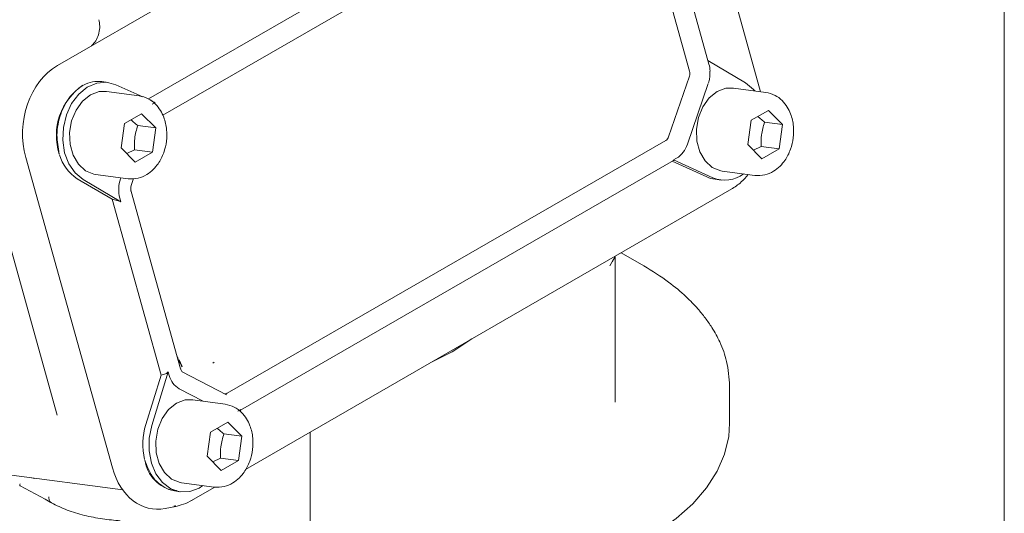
# Model space of a CAD drawing. Header units: inches. Extents: x 0.3 to 33.9, y 0.2 to 21.7.
# Tile 23 of 25: x 31.3 to 33.5, y 16.7 to 17.8. Entities that reach past the tile are written whole.
import ezdxf

# ---------------------------------------------------------------- set-up
doc = ezdxf.new("R2010")
doc.units = ezdxf.units.IN
doc.header["$MEASUREMENT"] = 0
doc.layers.add('SLD-0', color=7, linetype='Continuous', lineweight=15)

msp = doc.modelspace()

# ---------------------------------------------------------------- linework, layer by layer
at = {"color": 7, "linetype": 'Continuous', "lineweight": 15}
for p, q in [((32.62998, 18.42289), (31.43337, 17.7321)), ((32.59405, 18.2122), (31.6343, 17.65815)), ((32.98495, 17.67416), (32.84001, 18.19385)), ((31.66575, 17.62208), (32.61669, 18.17104)), ((32.82842, 17.71947), (32.71915, 18.11127)), ((32.86881, 17.74277), (32.76404, 18.11842)), ((31.51155, 17.77865), (31.50849, 17.77547)), ((32.86879, 17.74278), (32.87105, 17.73469)), ((32.95198, 17.69345), (32.86879, 17.74278)), ((32.87286, 17.70622), (32.87281, 17.71966)), ((31.54424, 17.69464), (31.53104, 17.69641)), ((31.62182, 17.6625), (31.56202, 17.68952)), ((32.7819, 17.57458), (32.82801, 17.70842)), ((32.82337, 17.55808), (32.86948, 17.69192)), ((31.61354, 17.66517), (31.54158, 17.67481)), ((32.99684, 17.67257), (32.92488, 17.68221)), ((31.64872, 17.65035), (31.63873, 17.65486)), ((31.64242, 17.64671), (31.64872, 17.65035)), ((31.58087, 17.60354), (31.61906, 17.62559)), ((31.61906, 17.62559), (31.65, 17.59412)), ((32.96417, 17.61094), (33.00235, 17.63299)), ((33.00235, 17.63299), (33.0333, 17.60152)), ((31.57363, 17.55003), (31.58087, 17.60354)), ((32.95693, 17.55743), (32.96417, 17.61094)), ((33.0333, 17.60152), (32.99369, 17.60682)), ((33.0333, 17.60152), (33.02605, 17.548)), ((31.65, 17.59412), (31.61039, 17.59943)), ((31.65, 17.59412), (31.64276, 17.5406)), ((31.8079, 17.00782), (32.77572, 17.56653)), ((31.60457, 17.51856), (31.57363, 17.55003)), ((31.60315, 17.54591), (31.586, 17.53745)), ((31.60315, 17.54591), (31.64276, 17.5406)), ((31.64276, 17.5406), (31.60457, 17.51856)), ((32.98787, 17.52596), (32.95693, 17.55743)), ((32.98645, 17.55331), (32.96929, 17.54485)), ((32.98645, 17.55331), (33.02605, 17.548)), ((33.02605, 17.548), (32.98787, 17.52596)), ((31.36322, 17.52851), (31.55448, 16.84274)), ((31.83748, 16.97067), (32.79307, 17.52232)), ((32.79001, 17.52055), (32.86667, 17.48591)), ((32.79317, 17.52331), (32.79947, 17.52695)), ((32.79317, 17.52331), (32.87987, 17.48414)), ((32.90031, 17.49885), (32.97226, 17.48921)), ((31.2857, 17.48697), (31.43278, 16.95962)), ((31.55362, 17.43637), (31.4767, 17.48199)), ((31.48991, 17.48022), (31.5731, 17.43088)), ((31.51701, 17.49145), (31.58897, 17.48181)), ((31.57316, 17.48393), (31.57241, 17.48174)), ((31.59243, 17.48146), (31.58897, 17.48181)), ((31.59636, 17.46932), (31.6009, 17.48249)), ((32.88445, 17.4808), (32.89765, 17.47903)), ((32.97572, 17.48886), (32.97226, 17.48921)), ((31.59509, 17.46395), (31.59639, 17.46932)), ((31.70497, 17.06183), (31.5957, 17.45363)), ((31.84826, 16.83951), (32.92184, 17.45927)), ((31.55362, 17.43637), (31.66191, 17.04811)), ((31.55362, 17.43637), (31.56208, 17.43443)), ((31.5731, 17.43088), (31.57084, 17.43898)), ((32.65223, 17.28957), (32.65838, 17.29942)), ((32.65808, 17.29952), (32.65813, 17.29858)), ((32.65838, 17.29942), (32.66413, 17.30899)), ((32.66413, 16.98792), (32.66413, 17.30899)), ((32.72751, 17.28915), (32.67733, 17.31812)), ((32.30463, 17.09954), (32.3476, 17.12777)), ((31.70212, 17.08144), (31.70861, 17.06708)), ((32.26001, 17.07721), (32.30463, 17.09954)), ((31.77929, 17.07632), (31.77585, 17.0746)), ((31.66191, 17.04811), (31.62824, 16.93866)), ((31.67786, 17.05527), (31.64144, 16.93689)), ((31.66191, 17.04811), (31.66937, 17.04971)), ((31.67786, 17.05527), (31.68012, 17.04718)), ((31.80635, 17.00462), (31.70873, 17.05548)), ((31.70179, 17.01783), (31.75468, 16.99028)), ((32.91673, 16.94187), (32.91673, 17.02405)), ((31.80359, 16.98372), (31.73164, 16.99337)), ((31.83795, 16.97187), (31.83164, 16.96824)), ((31.83638, 16.96778), (31.83795, 16.97187)), ((31.77093, 16.9221), (31.80911, 16.94414)), ((31.80911, 16.94414), (31.84005, 16.91267)), ((31.76368, 16.86859), (31.77093, 16.9221)), ((31.84005, 16.91267), (31.80044, 16.91798)), ((31.84005, 16.91267), (31.83281, 16.85916)), ((31.99114, 16.60102), (31.99114, 16.92199)), ((31.79463, 16.83712), (31.76368, 16.86859)), ((31.7932, 16.86447), (31.77605, 16.85601)), ((31.7932, 16.86447), (31.83281, 16.85916)), ((31.83281, 16.85916), (31.79463, 16.83712)), ((31.32081, 16.82848), (31.57733, 16.7941)), ((31.37617, 16.82107), (31.38237, 16.81921)), ((31.35083, 16.8031), (31.40595, 16.77376)), ((31.70706, 16.81001), (31.77902, 16.80036)), ((31.72786, 16.77001), (31.78061, 16.80046)), ((31.78248, 16.80002), (31.77902, 16.80036)), ((31.6912, 16.79195), (31.70441, 16.79018)), ((31.40576, 16.77387), (31.41748, 16.76711)), ((31.6712, 16.75326), (31.69438, 16.75776)), ((31.68983, 16.75848), (31.69387, 16.75977))]:
    msp.add_line(p, q, dxfattribs=at)
at = {"color": 7, "linetype": 'Continuous', "lineweight": 15, "flags": 128}
for points in [[(31.56202, 17.68952), (31.54135, 17.69495), (31.5199, 17.69318), (31.49906, 17.68432), (31.48017, 17.66894), (31.46444, 17.64803), (31.45289, 17.62294), (31.44626, 17.59528), (31.44499, 17.56684), (31.44915, 17.53945), (31.45847, 17.51487), (31.47235, 17.4947), (31.48991, 17.48022)], [(32.97222, 17.67587), (32.96954, 17.67897), (32.95198, 17.69345)], [(31.51701, 17.49145), (31.51365, 17.49202), (31.49522, 17.49956), (31.47954, 17.51387), (31.46789, 17.5338), (31.46122, 17.55772), (31.46006, 17.5837), (31.46452, 17.60963), (31.47422, 17.63342), (31.48838, 17.65314), (31.50586, 17.66718), (31.52523, 17.67441), (31.54158, 17.67481)], [(32.90031, 17.49885), (32.89695, 17.49941), (32.87851, 17.50696), (32.86283, 17.52127), (32.85119, 17.5412), (32.84452, 17.56512), (32.84336, 17.5911), (32.84781, 17.61703), (32.85751, 17.64082), (32.87168, 17.66053), (32.88915, 17.67458), (32.90853, 17.68181), (32.92488, 17.68221)], [(31.70706, 16.81001), (31.70371, 16.81057), (31.68527, 16.81811), (31.66959, 16.83243), (31.65795, 16.85235), (31.65127, 16.87627), (31.65012, 16.90225), (31.65457, 16.92819), (31.66427, 16.95198), (31.67843, 16.97169), (31.69591, 16.98573), (31.71529, 16.99297), (31.73164, 16.99337)], [(31.64144, 16.93689), (31.63571, 16.90896), (31.63537, 16.88057), (31.64044, 16.85355), (31.6506, 16.82962), (31.66518, 16.81033), (31.68326, 16.79694), (31.70366, 16.79029), (31.72507, 16.79082), (31.74612, 16.79849), (31.7544, 16.80366)], [(32.7562, 16.70044), (32.79874, 16.73089), (32.83532, 16.76381), (32.86551, 16.79882), (32.88896, 16.83552), (32.90539, 16.87347), (32.91462, 16.91222), (32.91673, 16.94187)]]:
    msp.add_lwpolyline(points, dxfattribs=at)
at = {"color": 7, "linetype": 'Continuous', "lineweight": 15}
for centre, radius, start, end in [((32.80521, 17.71653), 0.06829, 2.79008, 15.41865), ((32.8102, 17.7146), 0.01885, 340.84975, 14.95321), ((31.56422, 17.57761), 0.13345, 124.00744, 197.96981), ((31.52274, 17.62944), 0.06748, 82.9377, 118.27767), ((32.76789, 17.57894), 0.01467, 302.27176, 342.71608), ((32.76916, 17.57495), 0.05677, 302.27176, 342.71608), ((31.52697, 17.55978), 0.09262, 195.54916, 237.13125), ((31.64134, 17.4578), 0.07296, 160.84975, 194.95321), ((32.89294, 17.54378), 0.06355, 245.57869, 262.31902), ((32.90648, 17.54729), 0.06853, 247.14722, 306.92081), ((31.72503, 17.05768), 0.04613, 193.16088, 239.74785), ((31.80335, 17.01538), 0.00882, 264.95808, 301.04015), ((31.76845, 16.89516), 0.1468, 162.76633, 193.20269), ((31.7082, 16.87359), 0.08338, 189.30742, 258.24119)]:
    msp.add_arc(centre, radius, start, end, dxfattribs=at)
for centre, major_axis, ratio, start_param, end_param in [((31.47717, 17.58922), (0.01652, 0.15649), 0.7652761, 0.5078143, 2.0484524), ((32.76777, 17.53196), (0.02558, -0.00935), 0.1278927, 6.1765399, 6.4559647), ((31.58001, 17.42269), (0.02479, -0.0116), 0.1754199, 1.934197, 2.4578865), ((31.67587, 17.07899), (0.01029, 0.02909), 0.4454916, 3.4093215, 3.933011), ((31.66599, 16.91218), (0.02518, 0.15953), 0.7264498, 2.1322055, 3.3995405)]:
    msp.add_ellipse(centre, major_axis=major_axis, ratio=ratio, start_param=start_param, end_param=end_param, dxfattribs=at)
for points, knots in [([(31.52442, 17.83332), (31.52534, 17.82867), (31.52724, 17.81911), (31.52537, 17.80364), (31.52021, 17.78921), (31.51438, 17.78211), (31.51155, 17.77865)], [0, 0, 0, 0, 0.2432216, 0.5, 0.7567784, 1, 1, 1, 1]), ([(31.4896, 17.68819), (31.47966, 17.68085), (31.46441, 17.6696), (31.44902, 17.64562), (31.43976, 17.62467), (31.43396, 17.60192), (31.43066, 17.57164), (31.43469, 17.55035), (31.43732, 17.53646)], [0, 0, 0, 0, 0.2408535, 0.3692785, 0.5, 0.6307215, 0.7591465, 1, 1, 1, 1]), ([(32.87002, 17.6941), (32.8703, 17.69481), (32.87181, 17.69865), (32.87239, 17.70282), (32.87286, 17.70622)], [0, 0, 0, 0, 0.1849277, 1, 1, 1, 1]), ([(32.97223, 17.48921), (32.97976, 17.48904), (32.99395, 17.48871), (33.01304, 17.49722), (33.02769, 17.50877), (33.04099, 17.52477), (33.05175, 17.54572), (33.05802, 17.57195), (33.05845, 17.59901), (33.0532, 17.62216), (33.04392, 17.64116), (33.03251, 17.6556), (33.0167, 17.66777), (33.00369, 17.67091), (32.99687, 17.67256)], [0, 0, 0, 0, 0.0940915, 0.17732928, 0.24964471, 0.31136509, 0.41123015, 0.50419341, 0.5930114, 0.69545025, 0.75889938, 0.83076881, 0.91118249, 1, 1, 1, 1]), ([(31.58893, 17.48181), (31.59646, 17.48164), (31.61065, 17.48131), (31.62975, 17.48982), (31.6444, 17.50137), (31.6577, 17.51737), (31.66846, 17.53832), (31.67472, 17.56455), (31.67515, 17.59161), (31.6699, 17.61476), (31.66063, 17.63376), (31.64922, 17.6482), (31.6334, 17.66037), (31.6204, 17.66351), (31.61357, 17.66517)], [0, 0, 0, 0, 0.0940915, 0.1773293, 0.2496447, 0.3113651, 0.4112302, 0.5041934, 0.5930114, 0.6954503, 0.7588994, 0.8307688, 0.9111825, 1, 1, 1, 1]), ([(31.59574, 17.61213), (31.59755, 17.61041), (31.60202, 17.60617), (31.60727, 17.60194), (31.61039, 17.59943)], [0, 0, 0, 0, 0.4048521, 1, 1, 1, 1]), ([(32.97904, 17.61952), (32.98084, 17.61781), (32.98531, 17.61357), (32.99056, 17.60934), (32.99369, 17.60682)], [0, 0, 0, 0, 0.4048521, 1, 1, 1, 1]), ([(32.99369, 17.60682), (32.99095, 17.59746), (32.98584, 17.57994), (32.98625, 17.56177), (32.98645, 17.55331)], [0, 0, 0, 0, 0.5347467, 1, 1, 1, 1]), ([(31.61039, 17.59943), (31.60766, 17.59006), (31.60255, 17.57254), (31.60296, 17.55437), (31.60315, 17.54591)], [0, 0, 0, 0, 0.5347467, 1, 1, 1, 1]), ([(32.92032, 17.45844), (32.92792, 17.46337), (32.94144, 17.47213), (32.9525, 17.4854), (32.95735, 17.49121)], [0, 0, 0, 0, 0.56234203, 1, 1, 1, 1]), ([(31.59574, 17.45367), (31.59562, 17.45407), (31.59522, 17.45534), (31.59473, 17.45878), (31.59495, 17.46194), (31.59509, 17.46395)], [0, 0, 0, 0, 0.14386533, 0.45573867, 1, 1, 1, 1]), ([(32.91673, 17.02402), (32.91545, 17.04213), (32.91312, 17.07492), (32.89728, 17.11804), (32.88002, 17.15001), (32.86316, 17.17437), (32.8446, 17.19716), (32.81866, 17.22382), (32.78037, 17.25631), (32.74622, 17.27752), (32.72745, 17.28919)], [0, 0, 0, 0, 0.1812132, 0.328005, 0.4403964, 0.5185259, 0.5936226, 0.6990263, 0.8345653, 1, 1, 1, 1]), ([(31.70869, 17.06638), (31.70582, 17.07098), (31.70128, 17.07826), (31.69808, 17.08741), (31.69689, 17.09078)], [0, 0, 0, 0, 0.6316725, 1, 1, 1, 1]), ([(31.70853, 17.05559), (31.70854, 17.05558), (31.70857, 17.05555), (31.70716, 17.05677), (31.7057, 17.05936), (31.70517, 17.06131), (31.70501, 17.06189)], [0, 0, 0, 0, 0.170383, 0.581933, 0.8748486, 1, 1, 1, 1]), ([(31.77899, 16.80037), (31.78652, 16.8002), (31.8007, 16.79987), (31.8198, 16.80837), (31.83445, 16.81992), (31.84775, 16.83593), (31.85851, 16.85687), (31.86478, 16.8831), (31.8652, 16.91016), (31.85996, 16.93332), (31.85068, 16.95232), (31.83927, 16.96675), (31.82346, 16.97892), (31.81045, 16.98207), (31.80362, 16.98372)], [0, 0, 0, 0, 0.0940915, 0.1773293, 0.2496447, 0.3113651, 0.4112302, 0.5041934, 0.5930114, 0.6954503, 0.7588994, 0.8307688, 0.9111825, 1, 1, 1, 1]), ([(31.78579, 16.93068), (31.7876, 16.92896), (31.79207, 16.92472), (31.79732, 16.9205), (31.80044, 16.91798)], [0, 0, 0, 0, 0.4048521, 1, 1, 1, 1]), ([(31.80044, 16.91798), (31.79771, 16.90861), (31.7926, 16.89109), (31.79301, 16.87292), (31.7932, 16.86447)], [0, 0, 0, 0, 0.5347467, 1, 1, 1, 1]), ([(31.62595, 16.86012), (31.63072, 16.84748), (31.63804, 16.8281), (31.65497, 16.80943), (31.6701, 16.79897), (31.68414, 16.79332), (31.69302, 16.79303), (31.696, 16.79294)], [0, 0, 0, 0, 0.3455684, 0.5298283, 0.717383, 0.9049378, 1, 1, 1, 1]), ([(31.35095, 16.80798), (31.35062, 16.80699), (31.34998, 16.80501), (31.35004, 16.80343), (31.35123, 16.80309), (31.35155, 16.803)], [0, 0, 0, 0, 0.4222565, 0.8433806, 1, 1, 1, 1]), ([(31.41391, 16.77934), (31.41415, 16.77671), (31.41462, 16.77145), (31.41732, 16.76707), (31.4197, 16.76607), (31.42029, 16.76581)], [0, 0, 0, 0, 0.4285344, 0.8570632, 1, 1, 1, 1]), ([(31.42016, 16.76558), (31.43133, 16.76), (31.45345, 16.74894), (31.49225, 16.73755), (31.53229, 16.72975), (31.55876, 16.72723), (31.57189, 16.72598)], [0, 0, 0, 0, 0.2561889, 0.5079054, 0.7560032, 1, 1, 1, 1]), ([(31.69229, 16.7576), (31.69867, 16.75894), (31.71199, 16.76174), (31.72452, 16.76841), (31.73105, 16.77189)], [0, 0, 0, 0, 0.4785389, 1, 1, 1, 1])]:
    msp.add_open_spline(points, degree=3, knots=knots, dxfattribs=at)
at = {"layer": 'SLD-0'}
msp.add_line((33.52288, 0.4106), (33.52288, 21.4106), dxfattribs=at)

doc.saveas('drawing.dxf')
